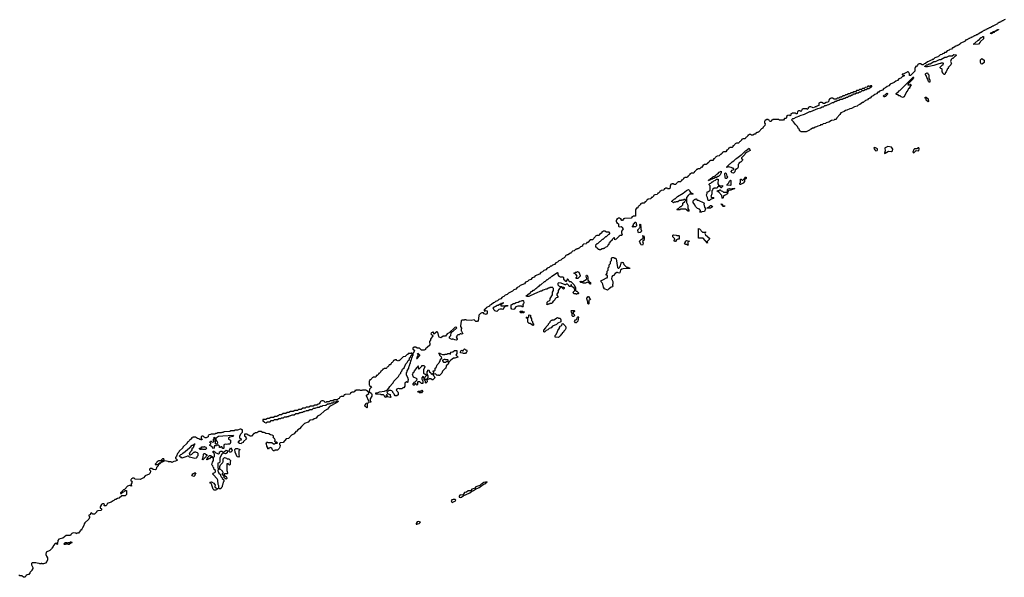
# Model space of a CAD drawing. Extents: x 2708302 to 2968450, y 494490 to 722710.
# Tile 225 of 256: x 2913442 to 2931774, y 513580 to 523972. Entities that reach past the tile are written whole.
import ezdxf

# ---------------------------------------------------------------- set-up
doc = ezdxf.new("R2010")
doc.units = 0

msp = doc.modelspace()

# ---------------------------------------------------------------- linework, layer by layer
at = {"layer": '0CON20XD'}
for points in [[(2931788, 523972), (2931772, 523968), (2931768, 523962), (2931752, 523958), (2931748, 523952), (2931732, 523948), (2931728, 523942), (2931712, 523938), (2931708, 523932), (2931692, 523928), (2931688, 523922), (2931672, 523918), (2931668, 523912), (2931652, 523908), (2931648, 523892), (2931635, 523890), (2931588, 523862), (2931572, 523858), (2931568, 523852), (2931552, 523848), (2931548, 523842), (2931532, 523838), (2931528, 523832), (2931512, 523828), (2931508, 523822), (2931492, 523818), (2931488, 523812), (2931472, 523808), (2931468, 523802), (2931452, 523798), (2931448, 523792), (2931432, 523788), (2931428, 523782), (2931412, 523778), (2931408, 523772), (2931392, 523768), (2931388, 523762), (2931372, 523758), (2931368, 523752), (2931352, 523748), (2931348, 523732), (2931335, 523730), (2931288, 523702), (2931272, 523698), (2931268, 523692), (2931252, 523688), (2931248, 523682), (2931232, 523678), (2931228, 523672), (2931212, 523668), (2931208, 523662), (2931192, 523658), (2931188, 523652), (2931172, 523648), (2931168, 523642), (2931152, 523638), (2931148, 523632), (2931132, 523628), (2931128, 523622), (2931112, 523618), (2931108, 523612), (2931092, 523608), (2931088, 523602), (2931072, 523598), (2931068, 523592), (2931052, 523588), (2931048, 523572), (2930952, 523528), (2930948, 523512), (2930932, 523508), (2930928, 523502), (2930912, 523498), (2930908, 523492), (2930892, 523488), (2930888, 523482), (2930872, 523478), (2930825, 523450), (2930812, 523448), (2930788, 523422), (2930762, 523418), (2930748, 523402), (2930712, 523388), (2930688, 523362), (2930662, 523358), (2930648, 523342), (2930622, 523338), (2930608, 523322), (2930582, 523318), (2930558, 523292), (2930542, 523288), (2930538, 523282), (2930482, 523258), (2930448, 523232), (2930432, 523228), (2930428, 523222), (2930412, 523218), (2930365, 523190), (2930342, 523188), (2930308, 523152), (2930282, 523148), (2930265, 523130), (2930245, 523130), (2930215, 523150), (2930185, 523150), (2930178, 523142), (2930162, 523138), (2930158, 523122), (2930138, 523102), (2930122, 523098), (2930118, 523082), (2930110, 523075), (2930108, 523012), (2930025, 522930), (2930012, 522932), (2930010, 522965), (2930002, 522972), (2929998, 522988), (2929985, 523000), (2929972, 522998), (2929968, 522992), (2929952, 522988), (2929905, 522960), (2929872, 522958), (2929872, 522942), (2929908, 522938), (2929910, 522925), (2929905, 522920), (2929872, 522908), (2929845, 522880), (2929812, 522868), (2929785, 522840), (2929752, 522828), (2929725, 522800), (2929652, 522768), (2929625, 522740), (2929592, 522728), (2929565, 522700), (2929532, 522688), (2929505, 522660), (2929452, 522638), (2929435, 522620), (2929422, 522618), (2929395, 522590), (2929362, 522578), (2929335, 522550), (2929302, 522538), (2929275, 522510), (2929262, 522508), (2929255, 522500), (2929242, 522498), (2929225, 522480), (2929192, 522468), (2929175, 522450), (2929162, 522448), (2929145, 522430), (2929132, 522428), (2929085, 522390), (2929052, 522378), (2929035, 522360), (2928985, 522350), (2928930, 522315), (2928895, 522310), (2928845, 522283), (2928818, 522282), (2928795, 522260), (2928732, 522238), (2928715, 522203), (2928658, 522145), (2928648, 522132), (2928645, 522110), (2928615, 522110), (2928605, 522100), (2928555, 522090), (2928505, 522060), (2928455, 522050), (2928445, 522040), (2928402, 522028), (2928385, 522012), (2928355, 522010), (2928345, 522000), (2928305, 521990), (2928277, 521973), (2928255, 521970), (2928225, 521950), (2928205, 521950), (2928178, 521932), (2928162, 521928), (2928148, 521912), (2928132, 521908), (2928085, 521880), (2927995, 521880), (2927972, 521892), (2927960, 521905), (2927958, 521928), (2927945, 521940), (2927922, 521982), (2927885, 522020), (2927850, 522070), (2927810, 522105), (2927835, 522128), (2927855, 522130), (2927900, 522155), (2927965, 522178), (2927975, 522187), (2928055, 522210), (2928155, 522258), (2928175, 522260), (2928305, 522318), (2928355, 522330), (2928383, 522347), (2928405, 522350), (2928435, 522370), (2928455, 522370), (2928483, 522387), (2928505, 522390), (2928575, 522430), (2928595, 522430), (2928625, 522450), (2928645, 522450), (2928675, 522470), (2928695, 522470), (2928725, 522490), (2928755, 522490), (2928785, 522510), (2928805, 522510), (2928835, 522530), (2928855, 522530), (2928885, 522550), (2928910, 522555)], [(2931535, 523710), (2931512, 523712), (2931522, 523728), (2931545, 523730), (2931575, 523750), (2931590, 523750), (2931595, 523760), (2931610, 523760), (2931615, 523770), (2931630, 523770), (2931635, 523780), (2931650, 523780), (2931655, 523790), (2931668, 523788), (2931668, 523782), (2931650, 523780), (2931645, 523770), (2931630, 523770), (2931625, 523760), (2931610, 523760), (2931605, 523750), (2931590, 523750), (2931578, 523732), (2931562, 523728), (2931535, 523710)], [(2931205, 523510), (2931200, 523515), (2931215, 523530), (2931228, 523532), (2931285, 523590), (2931298, 523592), (2931345, 523640), (2931358, 523642), (2931372, 523658), (2931385, 523660), (2931388, 523612), (2931332, 523568), (2931325, 523550), (2931295, 523514), (2931205, 523510)], [(2930665, 522950), (2930652, 522952), (2930632, 522972), (2930628, 522988), (2930620, 522995), (2930618, 523048), (2930608, 523058), (2930592, 523062), (2930580, 523075), (2930580, 523085), (2930622, 523128), (2930638, 523132), (2930640, 523155), (2930635, 523160), (2930595, 523160), (2930587, 523153), (2930555, 523150), (2930460, 523115), (2930345, 523090), (2930315, 523092), (2930292, 523102), (2930292, 523108), (2930308, 523112), (2930325, 523130), (2930345, 523130), (2930375, 523150), (2930395, 523150), (2930465, 523190), (2930495, 523190), (2930565, 523230), (2930595, 523230), (2930665, 523270), (2930695, 523270), (2930745, 523300), (2930805, 523300), (2930835, 523320), (2930878, 523318), (2930878, 523302), (2930865, 523290), (2930852, 523288), (2930815, 523250), (2930802, 523248), (2930782, 523228), (2930770, 523195), (2930790, 523155), (2930782, 523148), (2930778, 523132), (2930752, 523108), (2930748, 523092), (2930732, 523078), (2930728, 523062), (2930712, 523048), (2930710, 523035), (2930702, 523028), (2930700, 523015), (2930692, 523008), (2930690, 522995), (2930682, 522988), (2930665, 522950)], [(2931365, 523142), (2931345, 523150), (2931332, 523175), (2931330, 523225), (2931355, 523248), (2931400, 523215), (2931400, 523175), (2931365, 523142)], [(2929885, 522520), (2929852, 522532), (2929835, 522550), (2929812, 522552), (2929795, 522570), (2929770, 522575), (2929760, 522585), (2929760, 522595), (2929795, 522630), (2929808, 522632), (2929810, 522645), (2929828, 522652), (2930075, 522900), (2930085, 522900), (2930090, 522895), (2930082, 522888), (2930078, 522872), (2929982, 522778), (2929980, 522760), (2930015, 522760), (2930025, 522770), (2930040, 522755), (2930012, 522708), (2930008, 522692), (2929992, 522688), (2929968, 522632), (2929952, 522628), (2929908, 522532), (2929892, 522528), (2929885, 522520)], [(2930385, 522810), (2930375, 522810), (2930365, 522820), (2930350, 522865), (2930330, 522895), (2930322, 522932), (2930302, 522955), (2930315, 522970), (2930328, 522972), (2930335, 522980), (2930345, 522980), (2930352, 522962), (2930370, 522945), (2930370, 522885), (2930390, 522845), (2930385, 522810)], [(2928910, 522555), (2928935, 522570), (2928955, 522570), (2928972, 522588), (2928995, 522590), (2929025, 522610), (2929055, 522610), (2929075, 522630), (2929105, 522630), (2929125, 522650), (2929155, 522650), (2929185, 522670), (2929205, 522670), (2929225, 522690), (2929255, 522690), (2929262, 522698), (2929278, 522702), (2929292, 522718), (2929308, 522722), (2929308, 522738), (2929285, 522740), (2929265, 522720), (2929255, 522730), (2929235, 522730), (2929218, 522712), (2929185, 522710), (2929165, 522690), (2929135, 522690), (2929115, 522670), (2929075, 522670), (2929058, 522652), (2929025, 522650), (2929005, 522630), (2928975, 522630), (2928945, 522610), (2928915, 522610), (2928895, 522590), (2928875, 522590), (2928845, 522570), (2928815, 522570), (2928798, 522552), (2928775, 522550), (2928745, 522530), (2928715, 522530), (2928695, 522510), (2928665, 522510), (2928645, 522490), (2928605, 522490), (2928575, 522510), (2928545, 522510), (2928538, 522502), (2928522, 522498), (2928518, 522482), (2928510, 522475), (2928508, 522452), (2928487, 522433), (2928455, 522430), (2928425, 522410), (2928405, 522410), (2928375, 522430), (2928345, 522430), (2928320, 522415), (2928320, 522375), (2928282, 522358), (2928275, 522350), (2928255, 522350), (2928245, 522340), (2928215, 522330), (2928202, 522332), (2928175, 522350), (2928145, 522350), (2928138, 522342), (2928122, 522338), (2928120, 522315), (2928105, 522300), (2928095, 522310), (2928025, 522310), (2928018, 522302), (2928002, 522298), (2928000, 522275), (2927988, 522262), (2927975, 522270), (2927945, 522270), (2927938, 522262), (2927922, 522258), (2927920, 522225), (2927915, 522220), (2927895, 522220), (2927885, 522230), (2927825, 522230), (2927818, 522222), (2927802, 522218), (2927800, 522195), (2927788, 522182), (2927775, 522190), (2927742, 522188), (2927722, 522168), (2927718, 522142), (2927707, 522133), (2927682, 522128), (2927665, 522100), (2927585, 522100), (2927575, 522110), (2927555, 522112), (2927465, 522110), (2927458, 522102), (2927442, 522098), (2927440, 522085), (2927430, 522075), (2927415, 522072), (2927400, 522085), (2927398, 522098), (2927382, 522102), (2927375, 522110), (2927345, 522110), (2927338, 522102), (2927322, 522098), (2927318, 522082), (2927310, 522075), (2927310, 522045), (2927320, 522035), (2927318, 522002), (2927282, 521968), (2927278, 521952), (2927268, 521942), (2927252, 521938), (2927232, 521918), (2927230, 521905), (2927205, 521880), (2927192, 521878), (2927185, 521870), (2927165, 521870), (2927155, 521860), (2927135, 521840), (2927122, 521838), (2927095, 521820), (2927065, 521820), (2927055, 521830), (2927025, 521830), (2927018, 521822), (2927002, 521818), (2927000, 521805), (2926975, 521780), (2926962, 521778), (2926958, 521762), (2926948, 521752), (2926905, 521750), (2926898, 521742), (2926882, 521738), (2926880, 521725), (2926855, 521700), (2926842, 521698), (2926838, 521682), (2926828, 521672), (2926785, 521670), (2926778, 521662), (2926762, 521658), (2926760, 521645), (2926735, 521620), (2926722, 521618), (2926720, 521605), (2926708, 521592), (2926665, 521590), (2926658, 521582), (2926642, 521578), (2926640, 521565), (2926615, 521540), (2926602, 521538), (2926600, 521525), (2926588, 521512), (2926545, 521510), (2926538, 521502), (2926522, 521498), (2926520, 521485), (2926495, 521460), (2926482, 521458), (2926480, 521445), (2926468, 521432), (2926425, 521430), (2926418, 521422), (2926402, 521418), (2926400, 521405), (2926375, 521380), (2926362, 521378), (2926360, 521365), (2926345, 521350), (2926305, 521350), (2926298, 521342), (2926282, 521338), (2926280, 521325), (2926255, 521300), (2926242, 521298), (2926240, 521285), (2926225, 521270), (2926185, 521270), (2926178, 521262), (2926162, 521258), (2926160, 521245), (2926135, 521220), (2926122, 521218), (2926120, 521205), (2926105, 521190), (2926065, 521190), (2926058, 521182), (2926042, 521178), (2926040, 521165), (2926015, 521140), (2926002, 521138), (2926000, 521125), (2925985, 521110), (2925945, 521110), (2925938, 521102), (2925922, 521098), (2925920, 521085), (2925895, 521060), (2925882, 521058), (2925880, 521045), (2925865, 521030), (2925825, 521030), (2925818, 521022), (2925802, 521018), (2925800, 521005), (2925775, 520980), (2925762, 520978), (2925760, 520965), (2925745, 520950), (2925705, 520950), (2925698, 520942), (2925682, 520938), (2925680, 520925), (2925655, 520900), (2925625, 520900), (2925615, 520910), (2925585, 520910), (2925578, 520902), (2925562, 520898), (2925558, 520882), (2925550, 520875), (2925550, 520845), (2925560, 520835), (2925555, 520830), (2925542, 520828), (2925535, 520820), (2925505, 520820), (2925495, 520830), (2925465, 520830), (2925458, 520822), (2925442, 520818), (2925440, 520805), (2925428, 520792), (2925385, 520790), (2925378, 520782), (2925362, 520778), (2925360, 520765), (2925335, 520740), (2925322, 520738), (2925320, 520725), (2925308, 520712), (2925265, 520710), (2925258, 520702), (2925242, 520698), (2925240, 520685), (2925215, 520660), (2925202, 520658), (2925200, 520645), (2925188, 520632), (2925142, 520628), (2925138, 520622), (2925122, 520618), (2925120, 520605), (2925095, 520580), (2925082, 520578), (2925080, 520565), (2925068, 520552), (2925025, 520550), (2925018, 520542), (2925002, 520538), (2925000, 520525), (2924988, 520512), (2924975, 520500), (2924962, 520498), (2924958, 520482), (2924938, 520462), (2924922, 520458), (2924918, 520442), (2924910, 520435), (2924910, 520315), (2924905, 520310), (2924862, 520308), (2924858, 520302), (2924842, 520298), (2924838, 520282), (2924825, 520270), (2924702, 520268), (2924698, 520262), (2924682, 520258), (2924680, 520245), (2924665, 520230), (2924655, 520230), (2924640, 520245), (2924638, 520258), (2924622, 520262), (2924615, 520270), (2924585, 520270), (2924578, 520262), (2924562, 520258), (2924558, 520242), (2924550, 520235), (2924550, 520205), (2924558, 520198), (2924562, 520182), (2924575, 520180), (2924590, 520165), (2924592, 520122), (2924605, 520110), (2924640, 520115), (2924656, 520106), (2924677, 520077), (2924668, 520055), (2924647, 520033), (2924647, 519997), (2924657, 519963), (2924645, 519950), (2924625, 519950), (2924602, 519938), (2924545, 519880), (2924532, 519878), (2924525, 519870), (2924520, 519875), (2924518, 519908), (2924502, 519908), (2924472, 519878), (2924470, 519865), (2924432, 519828), (2924428, 519812), (2924412, 519798), (2924408, 519782), (2924392, 519768), (2924390, 519755), (2924375, 519740), (2924342, 519728), (2924325, 519710), (2924312, 519708), (2924305, 519700), (2924285, 519700), (2924255, 519680), (2924235, 519680), (2924228, 519688), (2924212, 519692), (2924208, 519708), (2924192, 519712), (2924188, 519728), (2924172, 519732), (2924168, 519748), (2924160, 519755), (2924168, 519762), (2924170, 519775), (2924195, 519800), (2924208, 519802), (2924245, 519840), (2924258, 519842), (2924295, 519880), (2924308, 519882), (2924355, 519930), (2924368, 519932), (2924405, 519970), (2924418, 519972), (2924428, 519982), (2924430, 519995), (2924415, 520010), (2924365, 520010), (2924335, 520030), (2924305, 520030), (2924298, 520022), (2924282, 520018), (2924278, 520002), (2924258, 519982), (2924242, 519978), (2924238, 519962), (2924228, 519952), (2924185, 519950), (2924178, 519942), (2924162, 519938), (2924158, 519922), (2924108, 519872), (2924062, 519868), (2924018, 519822), (2924002, 519818), (2923998, 519802), (2923988, 519792), (2923942, 519788), (2923922, 519768), (2923918, 519752), (2923882, 519738), (2923858, 519712), (2923842, 519708), (2923838, 519702), (2923815, 519700), (2923808, 519692), (2923792, 519688), (2923768, 519662), (2923732, 519658), (2923722, 519648), (2923718, 519632), (2923705, 519620), (2923695, 519620), (2923648, 519592), (2923632, 519588), (2923628, 519582), (2923612, 519578), (2923602, 519568), (2923598, 519552), (2923578, 519532), (2923542, 519518), (2923518, 519492), (2923482, 519478), (2923458, 519452), (2923422, 519438), (2923398, 519412), (2923362, 519398), (2923345, 519380), (2923322, 519378), (2923298, 519352), (2923262, 519338), (2923238, 519312), (2923202, 519298), (2923178, 519272), (2923142, 519258), (2923118, 519232), (2923042, 519198), (2923018, 519172), (2922982, 519158), (2922958, 519132), (2922922, 519118), (2922898, 519092), (2922862, 519078), (2922838, 519052), (2922762, 519018), (2922738, 518992), (2922702, 518978), (2922678, 518952), (2922642, 518938), (2922618, 518912), (2922542, 518878), (2922518, 518852), (2922482, 518838), (2922458, 518812), (2922422, 518798), (2922398, 518772), (2922362, 518758), (2922338, 518732), (2922302, 518718), (2922285, 518700), (2922262, 518698), (2922228, 518662), (2922192, 518648), (2922188, 518632), (2922132, 518608), (2922128, 518592), (2922112, 518588), (2922108, 518572), (2922092, 518568), (2922090, 518545), (2922105, 518540), (2922115, 518550), (2922148, 518548), (2922148, 518505), (2922125, 518480), (2922093, 518493)], [(2929545, 522532), (2929535, 522532), (2929520, 522545), (2929540, 522565), (2929558, 522572), (2929585, 522600), (2929598, 522598), (2929600, 522585), (2929592, 522578), (2929588, 522562), (2929565, 522540), (2929545, 522532)], [(2930355, 522440), (2930322, 522472), (2930320, 522495), (2930302, 522512), (2930302, 522528), (2930320, 522525), (2930358, 522495), (2930360, 522445), (2930355, 522440)], [(2926735, 521112), (2926710, 521115), (2926690, 521135), (2926690, 521145), (2926705, 521170), (2926738, 521182), (2926738, 521198), (2926715, 521200), (2926705, 521210), (2926645, 521230), (2926615, 521220), (2926600, 521225), (2926664, 521286), (2926678, 521292), (2926710, 521325), (2926738, 521342), (2926775, 521378), (2926788, 521382), (2926825, 521418), (2926838, 521422), (2926874, 521456), (2926888, 521462), (2926955, 521528), (2926968, 521532), (2927025, 521580), (2927040, 521535), (2926972, 521498), (2926952, 521478), (2926945, 521460), (2926882, 521398), (2926880, 521380), (2926900, 521375), (2926900, 521355), (2926892, 521348), (2926890, 521335), (2926875, 521320), (2926862, 521318), (2926832, 521298), (2926830, 521285), (2926820, 521275), (2926818, 521225), (2926805, 521200), (2926775, 521180), (2926762, 521178), (2926760, 521135), (2926735, 521112)], [(2929385, 521525), (2929405, 521531), (2929415, 521545), (2929413, 521565), (2929377, 521585), (2929352, 521588), (2929348, 521572), (2929361, 521545), (2929385, 521525)], [(2929545, 521478), (2929555, 521482), (2929615, 521520), (2929675, 521518), (2929691, 521525), (2929697, 521557), (2929675, 521594), (2929605, 521611), (2929555, 521586), (2929550, 521575), (2929558, 521525), (2929541, 521485), (2929545, 521478)], [(2930085, 521492), (2930095, 521495), (2930118, 521522), (2930135, 521531), (2930185, 521527), (2930191, 521565), (2930185, 521581), (2930175, 521583), (2930145, 521562), (2930105, 521562), (2930088, 521555), (2930073, 521505), (2930085, 521492)], [(2926265, 520600), (2926260, 520605), (2926250, 520655), (2926235, 520680), (2926230, 520705), (2926240, 520735), (2926240, 520765), (2926268, 520772), (2926300, 520795), (2926300, 520875), (2926282, 520892), (2926280, 520905), (2926292, 520918), (2926308, 520922), (2926335, 520950), (2926348, 520952), (2926365, 520970), (2926398, 520982), (2926415, 521000), (2926445, 521000), (2926440, 520915), (2926452, 520892), (2926478, 520878), (2926525, 520880), (2926530, 520865), (2926505, 520840), (2926495, 520840), (2926482, 520862), (2926455, 520862), (2926432, 520848), (2926425, 520830), (2926375, 520830), (2926342, 520808), (2926340, 520795), (2926330, 520785), (2926328, 520725), (2926310, 520675), (2926325, 520660), (2926365, 520660), (2926368, 520655), (2926355, 520642), (2926302, 520618), (2926285, 520602), (2926265, 520600)], [(2926265, 520970), (2926260, 520975), (2926275, 520990), (2926290, 520990), (2926310, 521015), (2926328, 521022), (2926350, 521045), (2926388, 521062), (2926420, 521095), (2926438, 521102), (2926465, 521128), (2926505, 521150), (2926505, 521120), (2926485, 521080), (2926455, 521050), (2926442, 521048), (2926415, 521030), (2926395, 521030), (2926365, 521010), (2926345, 521010), (2926335, 521000), (2926315, 521000), (2926305, 520990), (2926290, 520990), (2926288, 520982), (2926270, 520980), (2926265, 520970)], [(2926585, 521010), (2926574, 521034), (2926572, 521105), (2926585, 521120), (2926597, 521107), (2926608, 521058), (2926620, 521035), (2926605, 521013), (2926585, 521010)], [(2926855, 520900), (2926850, 520905), (2926850, 520925), (2926860, 520935), (2926862, 520998), (2926875, 521000), (2926892, 520982), (2926905, 520980), (2926938, 521012), (2926942, 521028), (2926952, 521038), (2926968, 521038), (2926970, 521015), (2926940, 520985), (2926940, 520955), (2926910, 520925), (2926865, 520902), (2926855, 520900)], [(2926535, 520640), (2926520, 520645), (2926518, 520698), (2926458, 520758), (2926430, 520775), (2926435, 520790), (2926465, 520790), (2926475, 520800), (2926485, 520800), (2926502, 520782), (2926528, 520778), (2926545, 520760), (2926605, 520760), (2926618, 520772), (2926623, 520807), (2926635, 520820), (2926655, 520827), (2926675, 520820), (2926705, 520820), (2926715, 520828), (2926760, 520825), (2926685, 520792), (2926642, 520788), (2926620, 520755), (2926620, 520725), (2926562, 520698), (2926548, 520682), (2926535, 520640)], [(2926675, 520880), (2926610, 520885), (2926612, 520898), (2926648, 520932), (2926660, 520965), (2926675, 520980), (2926680, 520975), (2926680, 520885), (2926675, 520880)], [(2925895, 520400), (2925888, 520408), (2925872, 520412), (2925868, 520428), (2925852, 520432), (2925845, 520440), (2925745, 520440), (2925735, 520430), (2925685, 520430), (2925680, 520435), (2925692, 520448), (2925708, 520452), (2925745, 520490), (2925758, 520492), (2925788, 520522), (2925790, 520555), (2925828, 520582), (2925832, 520598), (2925840, 520605), (2925838, 520618), (2925805, 520620), (2925795, 520610), (2925765, 520610), (2925755, 520600), (2925725, 520600), (2925695, 520580), (2925665, 520580), (2925655, 520570), (2925625, 520570), (2925615, 520560), (2925598, 520578), (2925580, 520585), (2925605, 520610), (2925618, 520612), (2925635, 520630), (2925648, 520632), (2925690, 520675), (2925795, 520740), (2925855, 520787), (2925895, 520808), (2925911, 520791), (2925917, 520767), (2925930, 520750), (2925980, 520725), (2925975, 520720), (2925915, 520720), (2925886, 520694), (2925860, 520655), (2925860, 520565), (2925879, 520515), (2925880, 520455), (2925898, 520425), (2925900, 520405), (2925895, 520400)], [(2926102, 520382), (2926105, 520390), (2926120, 520395), (2926118, 520418), (2926098, 520438), (2926060, 520455), (2926025, 520490), (2926012, 520522), (2925982, 520565), (2925984, 520596), (2926005, 520620), (2926018, 520622), (2926025, 520630), (2926035, 520630), (2926058, 520608), (2926075, 520608), (2926177, 520557), (2926190, 520545), (2926180, 520535), (2926190, 520475), (2926202, 520462), (2926220, 520455), (2926212, 520448), (2926190, 520395), (2926145, 520390), (2926135, 520382), (2926102, 520382)], [(2926245, 520460), (2926240, 520465), (2926278, 520482), (2926302, 520508), (2926315, 520510), (2926322, 520502), (2926338, 520498), (2926340, 520485), (2926305, 520462), (2926245, 520460)], [(2926565, 520490), (2926532, 520492), (2926530, 520510), (2926522, 520512), (2926502, 520532), (2926502, 520538), (2926520, 520535), (2926530, 520525), (2926530, 520510), (2926545, 520500), (2926570, 520505), (2926565, 520490)], [(2924855, 520102), (2924850, 520115), (2924870, 520145), (2924872, 520168), (2924888, 520182), (2924895, 520200), (2924905, 520200), (2924920, 520185), (2924920, 520155), (2924930, 520135), (2924905, 520110), (2924865, 520110), (2924855, 520102)], [(2924965, 520002), (2924950, 520045), (2924952, 520058), (2924978, 520082), (2924980, 520095), (2924992, 520108), (2924990, 520155), (2924995, 520160), (2925006, 520146), (2925000, 520125), (2925008, 520115), (2925008, 520068), (2925020, 520035), (2925015, 520020), (2924995, 520003), (2924965, 520002)], [(2925035, 519770), (2925015, 519774), (2925005, 519782), (2924983, 519845), (2925010, 519875), (2925028, 519882), (2925048, 519902), (2925050, 519935), (2925040, 519945), (2925055, 519950), (2925067, 519925), (2925070, 519875), (2925062, 519868), (2925060, 519855), (2925040, 519835), (2925042, 519822), (2925050, 519815), (2925047, 519783), (2925035, 519770)], [(2925655, 519840), (2925635, 519840), (2925630, 519855), (2925640, 519885), (2925603, 519925), (2925600, 519955), (2925615, 519962), (2925666, 519956), (2925675, 519950), (2925715, 519950), (2925720, 519945), (2925718, 519882), (2925695, 519880), (2925672, 519868), (2925655, 519840)], [(2926245, 519810), (2926168, 519898), (2926145, 519903), (2926082, 519902), (2926082, 520078), (2926100, 520075), (2926155, 520010), (2926195, 520010), (2926208, 520018), (2926210, 520005), (2926202, 519998), (2926200, 519985), (2926212, 519962), (2926290, 519895), (2926282, 519888), (2926280, 519875), (2926242, 519838), (2926240, 519820), (2926250, 519815), (2926245, 519810)], [(2925885, 519770), (2925875, 519770), (2925865, 519780), (2925845, 519780), (2925820, 519795), (2925840, 519825), (2925840, 519845), (2925865, 519858), (2925910, 519845), (2925892, 519838), (2925880, 519825), (2925880, 519785), (2925890, 519775), (2925885, 519770)], [(2924385, 518932), (2924332, 518955), (2924312, 518985), (2924300, 519045), (2924288, 519068), (2924270, 519085), (2924262, 519105), (2924338, 519142), (2924345, 519150), (2924358, 519152), (2924365, 519160), (2924378, 519162), (2924388, 519172), (2924388, 519198), (2924378, 519208), (2924362, 519212), (2924360, 519225), (2924380, 519245), (2924380, 519285), (2924400, 519305), (2924400, 519345), (2924420, 519365), (2924420, 519405), (2924440, 519425), (2924440, 519465), (2924460, 519485), (2924460, 519525), (2924475, 519540), (2924505, 519540), (2924515, 519530), (2924535, 519530), (2924550, 519515), (2924570, 519355), (2924582, 519342), (2924595, 519340), (2924608, 519352), (2924613, 519367), (2924630, 519385), (2924640, 519435), (2924655, 519450), (2924670, 519445), (2924685, 519430), (2924692, 519412), (2924742, 519362), (2924765, 519360), (2924775, 519350), (2924795, 519350), (2924800, 519335), (2924675, 519330), (2924655, 519322), (2924629, 519301), (2924615, 519252), (2924595, 519250), (2924572, 519262), (2924558, 519262), (2924528, 519242), (2924495, 519202), (2924482, 519198), (2924468, 519182), (2924458, 519145), (2924487, 519095), (2924488, 519045), (2924480, 519035), (2924480, 519015), (2924490, 519005), (2924477, 518993), (2924452, 518988), (2924420, 518955), (2924402, 518948), (2924385, 518932)], [(2923275, 518660), (2923250, 518665), (2923260, 518675), (2923260, 518705), (2923282, 518728), (2923298, 518732), (2923318, 518752), (2923320, 518775), (2923360, 518845), (2923360, 518895), (2923380, 518925), (2923380, 518965), (2923355, 518990), (2923345, 518980), (2923315, 518980), (2923305, 518970), (2923285, 518970), (2923255, 518952), (2923238, 518952), (2923210, 518935), (2923188, 518932), (2923160, 518915), (2923138, 518912), (2923060, 518875), (2923038, 518872), (2922920, 518815), (2922875, 518810), (2922870, 518825), (2922925, 518870), (2922938, 518872), (2922970, 518905), (2922988, 518912), (2923005, 518930), (2923018, 518932), (2923050, 518965), (2923068, 518972), (2923090, 518995), (2923108, 519002), (2923135, 519030), (2923148, 519032), (2923215, 519090), (2923228, 519092), (2923265, 519130), (2923278, 519132), (2923305, 519160), (2923318, 519162), (2923350, 519195), (2923455, 519260), (2923460, 519255), (2923460, 519215), (2923482, 519192), (2923505, 519180), (2923555, 519180), (2923568, 519165), (2923570, 519135), (2923590, 519115), (2923592, 519102), (2923618, 519092), (2923640, 519125), (2923642, 519145), (2923650, 519145), (2923672, 519092), (2923705, 519090), (2923765, 519030), (2923788, 518975), (2923790, 518925), (2923805, 518910), (2923815, 518910), (2923845, 518880), (2923848, 518872), (2923838, 518862), (2923815, 518860), (2923805, 518852), (2923795, 518860), (2923765, 518860), (2923760, 518865), (2923750, 518895), (2923778, 518922), (2923780, 518935), (2923768, 518968), (2923722, 519002), (2923715, 519030), (2923702, 519028), (2923698, 519002), (2923675, 519000), (2923668, 519018), (2923642, 519042), (2923618, 519042), (2923605, 519030), (2923595, 519030), (2923522, 519062), (2923475, 519070), (2923460, 519055), (2923462, 519032), (2923488, 519008), (2923505, 519000), (2923535, 519000), (2923545, 518990), (2923565, 518990), (2923578, 518978), (2923580, 518965), (2923565, 518950), (2923528, 518988), (2923512, 518988), (2923490, 518965), (2923470, 518925), (2923468, 518895), (2923440, 518855), (2923440, 518835), (2923460, 518815), (2923460, 518795), (2923432, 518788), (2923412, 518768), (2923405, 518750), (2923390, 518735), (2923372, 518728), (2923357, 518693), (2923345, 518680), (2923315, 518680), (2923305, 518670), (2923282, 518668), (2923275, 518660)], [(2923835, 519150), (2923805, 519150), (2923800, 519155), (2923800, 519165), (2923818, 519182), (2923820, 519195), (2923798, 519228), (2923760, 519245), (2923778, 519252), (2923790, 519265), (2923812, 519268), (2923825, 519278), (2923852, 519265), (2923880, 519205), (2923880, 519195), (2923835, 519150)], [(2924065, 519040), (2924038, 519068), (2924015, 519080), (2923975, 519063), (2923936, 519064), (2923922, 519072), (2923890, 519075), (2923880, 519085), (2923880, 519095), (2923895, 519100), (2923905, 519090), (2923925, 519090), (2923989, 519131), (2924000, 519145), (2923990, 519195), (2923995, 519210), (2924005, 519210), (2924020, 519175), (2924020, 519115), (2924052, 519082), (2924070, 519075), (2924070, 519045), (2924065, 519040)], [(2924035, 518670), (2924020, 518685), (2924020, 518715), (2924012, 518728), (2924010, 518755), (2924000, 518765), (2924000, 518785), (2924025, 518810), (2924035, 518810), (2924052, 518782), (2924070, 518765), (2924065, 518750), (2924040, 518745), (2924040, 518675), (2924035, 518670)], [(2922325, 518533), (2922290, 518545), (2922275, 518560), (2922260, 518605), (2922275, 518620), (2922288, 518622), (2922295, 518630), (2922315, 518630), (2922335, 518650), (2922348, 518652), (2922375, 518670), (2922398, 518672), (2922415, 518690), (2922440, 518690), (2922445, 518700), (2922448, 518692), (2922440, 518690), (2922435, 518680), (2922422, 518678), (2922402, 518658), (2922402, 518642), (2922445, 518638), (2922485, 518640), (2922495, 518648), (2922530, 518645), (2922525, 518632), (2922482, 518628), (2922452, 518598), (2922448, 518582), (2922437, 518573), (2922425, 518580), (2922385, 518580), (2922362, 518568), (2922325, 518533)], [(2922645, 518573), (2922602, 518575), (2922594, 518596), (2922590, 518655), (2922595, 518660), (2922608, 518662), (2922635, 518680), (2922655, 518680), (2922685, 518700), (2922722, 518708), (2922753, 518727), (2922785, 518730), (2922795, 518740), (2922815, 518740), (2922825, 518730), (2922830, 518695), (2922825, 518680), (2922810, 518665), (2922810, 518645), (2922820, 518635), (2922808, 518622), (2922795, 518620), (2922785, 518630), (2922715, 518630), (2922682, 518618), (2922662, 518598), (2922660, 518585), (2922645, 518573)], [(2922093, 518493), (2922075, 518510), (2922045, 518510), (2922035, 518500), (2922022, 518498), (2921992, 518468), (2921987, 518395), (2921978, 518365), (2921965, 518350), (2921935, 518350), (2921905, 518380), (2921845, 518363), (2921764, 518374), (2921755, 518380), (2921725, 518380), (2921715, 518372), (2921678, 518372), (2921660, 518360), (2921658, 518305), (2921648, 518275), (2921650, 518255), (2921670, 518225), (2921668, 518212), (2921660, 518205), (2921660, 518175), (2921668, 518168), (2921690, 518115), (2921665, 518110), (2921658, 518118), (2921645, 518120), (2921625, 518100), (2921602, 518098), (2921582, 518078), (2921580, 518065), (2921570, 518055), (2921590, 518025), (2921588, 518012), (2921575, 518000), (2921543, 518003), (2921515, 518020), (2921495, 518020), (2921485, 518010), (2921442, 518035), (2921445, 518060), (2921470, 518085), (2921473, 518137), (2921492, 518158), (2921508, 518162), (2921578, 518232), (2921565, 518250), (2921558, 518242), (2921542, 518238), (2921436, 518134), (2921402, 518118), (2921370, 518075), (2921328, 518072), (2921286, 518044), (2921255, 518053), (2921245, 518070), (2921228, 518148), (2921208, 518152), (2921155, 518112), (2921150, 518115), (2921148, 518148), (2921135, 518150), (2921112, 518138), (2921102, 518128), (2921100, 518115), (2921115, 518100), (2921130, 518095), (2921135, 518080), (2921092, 518018), (2921088, 518002), (2921070, 517975), (2921070, 517955), (2921080, 517945), (2921078, 517905), (2921030, 517865), (2921000, 517835), (2920996, 517824), (2920975, 517813), (2920925, 517813), (2920888, 517848), (2920843, 517853), (2920815, 517870), (2920785, 517870), (2920762, 517848), (2920762, 517832), (2920790, 517815), (2920787, 517793), (2920768, 517752), (2920760, 517745), (2920760, 517715), (2920750, 517705), (2920750, 517685), (2920740, 517675), (2920740, 517655), (2920730, 517645), (2920730, 517625), (2920720, 517615), (2920720, 517595), (2920710, 517585), (2920710, 517565), (2920700, 517555), (2920700, 517535), (2920692, 517528), (2920690, 517505), (2920680, 517495), (2920680, 517475), (2920652, 517428), (2920647, 517403), (2920638, 517392), (2920640, 517355), (2920665, 517310), (2920676, 517265), (2920668, 517235), (2920670, 517215), (2920665, 517210), (2920658, 517218), (2920645, 517220), (2920612, 517198), (2920610, 517145), (2920595, 517110), (2920575, 517110), (2920560, 517095), (2920545, 517090), (2920515, 517090), (2920495, 517100), (2920460, 517085), (2920460, 517075), (2920450, 517065), (2920480, 517035), (2920488, 517015), (2920488, 516982), (2920465, 516960), (2920432, 516962), (2920412, 516992), (2920408, 517008), (2920392, 517022), (2920388, 517038), (2920368, 517058), (2920355, 517062), (2920315, 517060), (2920305, 517050), (2920280, 517045), (2920282, 517012), (2920295, 517010), (2920302, 517002), (2920340, 516985), (2920342, 516962), (2920360, 516945), (2920345, 516930), (2920282, 516942), (2920290, 516955), (2920285, 516980), (2920272, 516978), (2920268, 516962), (2920260, 516955), (2920268, 516948), (2920270, 516935), (2920245, 516930), (2920228, 516968), (2920215, 516980), (2920175, 516982), (2920165, 516990), (2920074, 516994), (2920075, 517020), (2920105, 517020), (2920144, 517036), (2920235, 517050), (2920288, 517072), (2920318, 517102), (2920332, 517138), (2920385, 517190), (2920398, 517202), (2920410, 517235), (2920498, 517322), (2920512, 517358), (2920538, 517382), (2920540, 517405), (2920558, 517422), (2920572, 517458), (2920598, 517482), (2920632, 517558), (2920658, 517582), (2920672, 517618), (2920698, 517642), (2920702, 517668), (2920720, 517685), (2920722, 517708), (2920748, 517732), (2920750, 517755), (2920745, 517760), (2920732, 517758), (2920725, 517750), (2920675, 517750), (2920668, 517732), (2920652, 517728), (2920618, 517692), (2920582, 517688), (2920515, 517620), (2920502, 517618), (2920495, 517610), (2920462, 517622), (2920455, 517630), (2920425, 517630), (2920418, 517622), (2920402, 517618), (2920398, 517602), (2920378, 517582), (2920362, 517578), (2920358, 517562), (2920338, 517542), (2920322, 517538), (2920318, 517522), (2920298, 517502), (2920282, 517498), (2920278, 517482), (2920268, 517472), (2920225, 517470), (2920218, 517462), (2920202, 517458), (2920200, 517445), (2920188, 517432), (2920175, 517420), (2920162, 517418), (2920160, 517405), (2920148, 517392), (2920135, 517380), (2920122, 517378), (2920120, 517365), (2920095, 517340), (2920082, 517338), (2920078, 517322), (2920068, 517312), (2920022, 517308), (2920018, 517302), (2920002, 517298), (2920000, 517285), (2919975, 517260), (2919962, 517258), (2919958, 517242), (2919950, 517235), (2919950, 517165), (2919958, 517158), (2919962, 517142), (2919975, 517140), (2919990, 517115), (2919972, 517108), (2919952, 517088), (2919950, 517045), (2919990, 517005), (2919998, 516985), (2919997, 516953), (2919970, 516905), (2919970, 516865), (2919980, 516855), (2919978, 516842), (2919935, 516840), (2919930, 516845), (2919938, 516852), (2919940, 516865), (2919902, 516965), (2919902, 516975), (2919940, 517005), (2919940, 517025), (2919920, 517045), (2919918, 517058), (2919902, 517062), (2919895, 517070), (2919825, 517070), (2919815, 517060), (2919785, 517060), (2919775, 517070), (2919705, 517070), (2919698, 517062), (2919685, 517060), (2919680, 517045), (2919665, 517030), (2919625, 517030), (2919618, 517022), (2919602, 517018), (2919600, 517005), (2919587, 516993), (2919505, 516990), (2919498, 516982), (2919482, 516978), (2919480, 516965), (2919465, 516950), (2919425, 516950), (2919418, 516942), (2919402, 516938), (2919398, 516922), (2919388, 516912), (2919372, 516908), (2919355, 516890), (2919295, 516890), (2919275, 516870), (2919225, 516870), (2919205, 516850), (2919155, 516850), (2919145, 516840), (2919122, 516842), (2919118, 516858), (2919102, 516862), (2919095, 516870), (2919065, 516870), (2919058, 516862), (2919042, 516858), (2919038, 516842), (2919018, 516812), (2919002, 516808), (2918975, 516790), (2918935, 516790), (2918905, 516770), (2918855, 516770), (2918825, 516750), (2918775, 516750), (2918755, 516730), (2918715, 516730), (2918685, 516710), (2918635, 516710), (2918615, 516690), (2918565, 516690), (2918535, 516670), (2918485, 516670), (2918455, 516650), (2918425, 516650), (2918395, 516630), (2918345, 516630), (2918315, 516610), (2918275, 516610), (2918255, 516590), (2918242, 516588), (2918235, 516580), (2918195, 516580), (2918165, 516560), (2918115, 516560), (2918085, 516540), (2918055, 516540), (2918025, 516520), (2917972, 516518), (2917972, 516492), (2917988, 516488), (2917992, 516472), (2918025, 516460), (2918055, 516480), (2918105, 516480), (2918125, 516500), (2918165, 516500), (2918185, 516520), (2918245, 516520), (2918265, 516540), (2918305, 516540), (2918315, 516550), (2918355, 516550), (2918375, 516570), (2918415, 516570), (2918425, 516580), (2918445, 516580), (2918455, 516590), (2918475, 516590), (2918482, 516598), (2918505, 516600), (2918515, 516610), (2918555, 516610), (2918585, 516630), (2918625, 516630), (2918655, 516650), (2918685, 516650), (2918695, 516660), (2918715, 516660), (2918725, 516670), (2918745, 516670), (2918752, 516678), (2918775, 516680), (2918785, 516690), (2918815, 516690), (2918845, 516710), (2918885, 516710), (2918915, 516730), (2918945, 516730), (2918955, 516740), (2918978, 516742), (2918985, 516750), (2919015, 516750), (2919045, 516770), (2919075, 516770), (2919085, 516780), (2919145, 516790), (2919175, 516810), (2919205, 516810), (2919215, 516820), (2919238, 516822), (2919245, 516830), (2919275, 516830), (2919292, 516848), (2919335, 516850), (2919355, 516870), (2919370, 516865), (2919370, 516855), (2919360, 516845), (2919250, 516785), (2919208, 516762), (2919172, 516715), (2919118, 516682), (2919035, 516610), (2918988, 516582), (2918963, 516547), (2918926, 516534), (2918900, 516515), (2918843, 516507), (2918815, 516470), (2918746, 516444), (2918687, 516393), (2918650, 516345), (2918622, 516328), (2918600, 516305), (2918582, 516298), (2918550, 516255), (2918505, 516230), (2918445, 516170), (2918402, 516158), (2918345, 516090), (2918292, 516088), (2918280, 516075), (2918280, 516055), (2918290, 516045), (2918287, 516003), (2918275, 515980), (2918245, 515950), (2918195, 515950), (2918185, 515940), (2918165, 515940), (2918150, 515955), (2918138, 515988), (2918125, 515990), (2918115, 516000), (2918082, 515988), (2918075, 515970), (2918060, 515975), (2918060, 515995), (2918044, 516024), (2918040, 516065), (2918034, 516075), (2918035, 516090), (2918043, 516097), (2918057, 516097), (2918065, 516090), (2918135, 516090), (2918165, 516070), (2918195, 516070), (2918205, 516080), (2918235, 516080), (2918240, 516085), (2918228, 516098), (2918205, 516100), (2918192, 516112), (2918190, 516125), (2918198, 516132), (2918200, 516145), (2918192, 516152), (2918188, 516168), (2918172, 516172), (2918160, 516185), (2918170, 516195), (2918168, 516218), (2918155, 516220), (2918145, 516230), (2918113, 516233), (2918082, 516252), (2918025, 516262), (2918008, 516272)], [(2922825, 518510), (2922805, 518510), (2922795, 518520), (2922785, 518510), (2922765, 518510), (2922760, 518535), (2922765, 518540), (2922805, 518540), (2922815, 518530), (2922835, 518530), (2922838, 518522), (2922825, 518510)], [(2922995, 518270), (2922948, 518308), (2922925, 518310), (2922900, 518335), (2922900, 518405), (2922885, 518410), (2922870, 518425), (2922885, 518430), (2922895, 518420), (2922908, 518422), (2922920, 518435), (2922920, 518465), (2922925, 518470), (2922950, 518465), (2922950, 518425), (2922970, 518395), (2922970, 518365), (2922990, 518345), (2922990, 518325), (2923010, 518295), (2923008, 518282), (2922995, 518270)], [(2923755, 518440), (2923742, 518442), (2923730, 518455), (2923730, 518505), (2923713, 518523), (2923710, 518545), (2923715, 518550), (2923765, 518550), (2923770, 518545), (2923770, 518535), (2923750, 518515), (2923750, 518495), (2923766, 518476), (2923770, 518455), (2923755, 518440)], [(2923805, 518322), (2923790, 518325), (2923773, 518347), (2923792, 518378), (2923808, 518382), (2923818, 518392), (2923823, 518417), (2923835, 518438), (2923848, 518425), (2923836, 518355), (2923805, 518322)], [(2923215, 518150), (2923200, 518155), (2923200, 518185), (2923238, 518232), (2923242, 518245), (2923288, 518292), (2923290, 518305), (2923318, 518332), (2923320, 518345), (2923345, 518370), (2923358, 518372), (2923365, 518380), (2923385, 518380), (2923455, 518420), (2923468, 518418), (2923475, 518410), (2923508, 518408), (2923512, 518392), (2923520, 518385), (2923518, 518342), (2923462, 518318), (2923435, 518290), (2923362, 518258), (2923338, 518232), (2923302, 518218), (2923278, 518192), (2923242, 518178), (2923215, 518150)], [(2923475, 518050), (2923410, 518055), (2923413, 518087), (2923428, 518102), (2923442, 518138), (2923448, 518142), (2923462, 518178), (2923490, 518225), (2923490, 518235), (2923508, 518252), (2923512, 518268), (2923538, 518272), (2923540, 518305), (2923555, 518310), (2923600, 518265), (2923602, 518252), (2923610, 518245), (2923608, 518215), (2923595, 518190), (2923572, 518168), (2923565, 518150), (2923542, 518128), (2923540, 518115), (2923522, 518108), (2923505, 518080), (2923475, 518050)], [(2920835, 517650), (2920830, 517655), (2920840, 517660), (2920840, 517685), (2920860, 517705), (2920860, 517735), (2920850, 517745), (2920855, 517760), (2920887, 517727), (2920888, 517705), (2920835, 517650)], [(2921005, 517200), (2921000, 517205), (2921000, 517235), (2920972, 517262), (2920970, 517285), (2920975, 517290), (2920992, 517272), (2921015, 517270), (2921022, 517278), (2921038, 517282), (2921042, 517298), (2921050, 517305), (2921050, 517335), (2921030, 517365), (2921030, 517415), (2921038, 517422), (2921042, 517438), (2921058, 517448), (2921072, 517412), (2921098, 517388), (2921102, 517372), (2921118, 517362), (2921150, 517395), (2921148, 517408), (2921140, 517415), (2921142, 517428), (2921165, 517430), (2921178, 517442), (2921180, 517475), (2921198, 517492), (2921215, 517540), (2921248, 517572), (2921250, 517585), (2921270, 517605), (2921270, 517625), (2921278, 517632), (2921280, 517645), (2921300, 517665), (2921298, 517688), (2921283, 517693), (2921262, 517712), (2921260, 517745), (2921245, 517750), (2921242, 517758), (2921265, 517760), (2921282, 517742), (2921315, 517730), (2921355, 517730), (2921365, 517740), (2921395, 517740), (2921415, 517750), (2921445, 517750), (2921452, 517742), (2921465, 517740), (2921470, 517765), (2921462, 517778), (2921505, 517780), (2921535, 517808), (2921578, 517808), (2921580, 517765), (2921590, 517755), (2921560, 517725), (2921598, 517688), (2921598, 517682), (2921545, 517663), (2921518, 517662), (2921471, 517629), (2921432, 517588), (2921420, 517555), (2921382, 517518), (2921378, 517475), (2921365, 517470), (2921316, 517424), (2921300, 517385), (2921258, 517342), (2921245, 517340), (2921238, 517348), (2921225, 517350), (2921215, 517340), (2921185, 517370), (2921152, 517368), (2921142, 517358), (2921140, 517345), (2921158, 517328), (2921170, 517295), (2921135, 517260), (2921122, 517262), (2921095, 517280), (2921065, 517280), (2921058, 517272), (2921042, 517268), (2921020, 517245), (2921030, 517235), (2921028, 517222), (2921005, 517200)], [(2921745, 517750), (2921705, 517750), (2921695, 517760), (2921652, 517762), (2921650, 517785), (2921658, 517792), (2921662, 517808), (2921675, 517810), (2921685, 517800), (2921698, 517802), (2921708, 517812), (2921712, 517828), (2921725, 517840), (2921742, 517822), (2921758, 517818), (2921767, 517807), (2921770, 517785), (2921752, 517768), (2921745, 517750)], [(2920835, 517160), (2920822, 517172), (2920815, 517190), (2920802, 517188), (2920798, 517172), (2920785, 517160), (2920772, 517162), (2920760, 517175), (2920792, 517218), (2920808, 517222), (2920838, 517252), (2920840, 517275), (2920828, 517288), (2920775, 517312), (2920753, 517357), (2920770, 517385), (2920770, 517395), (2920788, 517412), (2920790, 517425), (2920828, 517472), (2920830, 517485), (2920852, 517508), (2920860, 517510), (2920862, 517518), (2920870, 517515), (2920860, 517510), (2920860, 517475), (2920875, 517460), (2920928, 517512), (2920932, 517528), (2920965, 517530), (2920987, 517507), (2920988, 517495), (2920958, 517452), (2920960, 517385), (2920972, 517372), (2920985, 517370), (2920998, 517358), (2921008, 517348), (2921010, 517335), (2920992, 517318), (2920988, 517302), (2920975, 517300), (2920958, 517318), (2920945, 517320), (2920930, 517295), (2920930, 517275), (2920938, 517268), (2920940, 517245), (2920950, 517235), (2920950, 517195), (2920945, 517190), (2920925, 517192), (2920895, 517220), (2920855, 517220), (2920850, 517215), (2920850, 517175), (2920835, 517160)], [(2921375, 517590), (2921385, 517600), (2921418, 517602), (2921420, 517625), (2921415, 517630), (2921375, 517630), (2921365, 517640), (2921345, 517640), (2921335, 517630), (2921312, 517628), (2921312, 517612), (2921332, 517592), (2921375, 517590)], [(2920925, 517020), (2920885, 517020), (2920875, 517030), (2920850, 517035), (2920865, 517050), (2920885, 517050), (2920895, 517040), (2920912, 517058), (2920928, 517062), (2920935, 517070), (2920950, 517055), (2920925, 517020)], [(2919905, 516740), (2919888, 516758), (2919875, 516762), (2919870, 516785), (2919892, 516825), (2919925, 516830), (2919930, 516825), (2919910, 516805), (2919910, 516745), (2919905, 516740)], [(2918008, 516272), (2917995, 516280), (2917965, 516280), (2917935, 516300), (2917895, 516300), (2917860, 516275), (2917825, 516270), (2917815, 516260), (2917802, 516258), (2917755, 516213), (2917735, 516212), (2917715, 516220), (2917708, 516228), (2917695, 516230), (2917675, 516250), (2917635, 516250), (2917630, 516245), (2917630, 516215), (2917650, 516195), (2917652, 516182), (2917667, 516163), (2917612, 516108), (2917605, 516092), (2917572, 516078), (2917565, 516070), (2917535, 516072), (2917512, 516095), (2917542, 516138), (2917570, 516145), (2917568, 516158), (2917552, 516162), (2917540, 516175), (2917540, 516215), (2917548, 516222), (2917560, 516255), (2917580, 516270), (2917592, 516288), (2917588, 516328), (2917575, 516330), (2917565, 516340), (2917545, 516340), (2917495, 516320), (2917445, 516320), (2917435, 516312), (2917375, 516310), (2917355, 516300), (2917245, 516290), (2917235, 516280), (2917205, 516280), (2917195, 516272), (2917125, 516270), (2917115, 516260), (2917085, 516260), (2917075, 516250), (2917005, 516250), (2916995, 516240), (2916962, 516238), (2916958, 516222), (2916950, 516215), (2916950, 516195), (2916915, 516180), (2916895, 516180), (2916888, 516188), (2916875, 516190), (2916858, 516208), (2916835, 516210), (2916820, 516195), (2916822, 516162), (2916840, 516155), (2916835, 516140), (2916822, 516142), (2916815, 516150), (2916795, 516150), (2916775, 516162), (2916750, 516165), (2916715, 516190), (2916665, 516190), (2916658, 516182), (2916642, 516178), (2916638, 516162), (2916618, 516142), (2916602, 516138), (2916598, 516122), (2916578, 516102), (2916562, 516098), (2916558, 516082), (2916482, 516008), (2916478, 515992), (2916412, 515928), (2916408, 515912), (2916382, 515888), (2916360, 515835), (2916340, 515815), (2916342, 515792), (2916355, 515788), (2916380, 515765), (2916345, 515744), (2916312, 515738), (2916275, 515722), (2916262, 515732), (2916215, 515732), (2916205, 515740), (2916145, 515750), (2916082, 515722), (2916082, 515748), (2916118, 515762), (2916130, 515775), (2916125, 515790), (2916102, 515788), (2916065, 515750), (2916025, 515750), (2916018, 515742), (2916002, 515738), (2915998, 515722), (2915962, 515688), (2915965, 515680), (2916005, 515680), (2916028, 515692), (2916055, 515720), (2916070, 515715), (2916022, 515668), (2916018, 515655), (2915990, 515625), (2915980, 515595), (2915970, 515585), (2915925, 515590), (2915905, 515610), (2915872, 515608), (2915862, 515598), (2915860, 515585), (2915880, 515565), (2915880, 515545), (2915870, 515535), (2915867, 515513), (2915855, 515500), (2915778, 515472), (2915750, 515435), (2915685, 515402), (2915595, 515412), (2915575, 515430), (2915545, 515430), (2915538, 515422), (2915522, 515418), (2915518, 515402), (2915510, 515395), (2915510, 515375), (2915525, 515370), (2915538, 515355), (2915520, 515325), (2915520, 515295), (2915530, 515285), (2915515, 515280), (2915505, 515290), (2915485, 515292), (2915452, 515278), (2915398, 515222), (2915385, 515210), (2915375, 515210), (2915352, 515188), (2915348, 515172), (2915332, 515168), (2915320, 515155), (2915322, 515142), (2915335, 515140), (2915362, 515168), (2915378, 515172), (2915392, 515188), (2915408, 515192), (2915415, 515200), (2915428, 515198), (2915430, 515125), (2915405, 515100), (2915345, 515100), (2915297, 515053), (2915265, 515050), (2915235, 515030), (2915215, 515030), (2915195, 515010), (2915182, 515008), (2915147, 514983), (2915072, 514958), (2915065, 514930), (2915046, 514914), (2915015, 514910), (2915020, 514935), (2915005, 514950), (2914985, 514950), (2914978, 514942), (2914962, 514938), (2914958, 514922), (2914940, 514895), (2914940, 514875), (2914968, 514855), (2914968, 514835), (2914957, 514823), (2914895, 514820), (2914885, 514810), (2914872, 514808), (2914870, 514795), (2914835, 514760), (2914805, 514760), (2914788, 514778), (2914775, 514780), (2914762, 514768), (2914758, 514752), (2914748, 514742), (2914732, 514738), (2914730, 514725), (2914740, 514715), (2914740, 514695), (2914730, 514665), (2914652, 514598), (2914640, 514575), (2914637, 514543), (2914610, 514505), (2914600, 514475), (2914585, 514460), (2914572, 514458), (2914570, 514445), (2914535, 514402), (2914505, 514400), (2914495, 514390), (2914485, 514400), (2914435, 514410), (2914425, 514400), (2914412, 514398), (2914392, 514378), (2914385, 514360), (2914305, 514360), (2914245, 514310), (2914171, 514289), (2914150, 514265), (2914150, 514235), (2914140, 514225), (2914142, 514212), (2914150, 514205), (2914135, 514190), (2914128, 514208), (2914102, 514208), (2914070, 514175), (2914067, 514153), (2914040, 514125), (2914035, 514110), (2914005, 514080), (2913932, 514048), (2913928, 514008), (2913940, 513975), (2913960, 513945), (2913960, 513905), (2913950, 513875), (2913920, 513845), (2913885, 513830), (2913863, 513833), (2913855, 513840), (2913842, 513838), (2913835, 513830), (2913815, 513830), (2913805, 513840), (2913765, 513842), (2913745, 513850), (2913672, 513848), (2913660, 513835), (2913660, 513815), (2913688, 513765), (2913687, 513743), (2913670, 513715), (2913670, 513705), (2913632, 513668), (2913630, 513655), (2913610, 513635), (2913598, 513632), (2913562, 513618), (2913555, 513600), (2913540, 513585), (2913525, 513580), (2913515, 513580), (2913485, 513610), (2913445, 513610), (2913425, 513620)], [(2916705, 515793), (2916605, 515822), (2916585, 515840), (2916565, 515840), (2916535, 515824), (2916462, 515802), (2916448, 515818), (2916435, 515820), (2916420, 515835), (2916420, 515845), (2916445, 515870), (2916458, 515872), (2916485, 515900), (2916495, 515900), (2916604, 515996), (2916618, 516002), (2916655, 516040), (2916668, 516042), (2916695, 516070), (2916705, 516070), (2916710, 516065), (2916692, 516048), (2916670, 515995), (2916650, 515975), (2916650, 515955), (2916632, 515938), (2916628, 515922), (2916612, 515908), (2916608, 515892), (2916600, 515885), (2916602, 515862), (2916625, 515860), (2916632, 515868), (2916648, 515872), (2916685, 515910), (2916698, 515912), (2916705, 515920), (2916718, 515918), (2916725, 515910), (2916748, 515908), (2916760, 515895), (2916760, 515845), (2916742, 515828), (2916740, 515815), (2916725, 515800), (2916705, 515793)], [(2917235, 515980), (2917222, 515982), (2917205, 516010), (2917185, 516010), (2917175, 516000), (2917162, 516002), (2917160, 516025), (2917145, 516040), (2917115, 516040), (2917105, 516030), (2917072, 516028), (2917060, 516015), (2917060, 515985), (2917052, 515982), (2917018, 516018), (2916980, 516035), (2916982, 516048), (2917000, 516065), (2916998, 516078), (2916980, 516095), (2916988, 516102), (2916992, 516118), (2917008, 516118), (2917025, 516100), (2917048, 516102), (2917060, 516115), (2917050, 516125), (2917050, 516155), (2917060, 516165), (2917060, 516185), (2917065, 516190), (2917078, 516188), (2917080, 516075), (2917095, 516060), (2917102, 516068), (2917118, 516072), (2917130, 516085), (2917128, 516108), (2917112, 516112), (2917108, 516128), (2917100, 516135), (2917100, 516175), (2917122, 516198), (2917145, 516208), (2917225, 516218), (2917418, 516228), (2917420, 516215), (2917408, 516202), (2917355, 516190), (2917330, 516175), (2917332, 516152), (2917370, 516135), (2917366, 516094), (2917355, 516060), (2917315, 516062), (2917295, 516054), (2917265, 516060), (2917242, 516048), (2917240, 515985), (2917235, 515980)], [(2916905, 515960), (2916855, 515960), (2916845, 515970), (2916825, 515970), (2916818, 515962), (2916805, 515960), (2916792, 515972), (2916790, 515985), (2916818, 515992), (2916835, 516010), (2916875, 516010), (2916885, 516020), (2916892, 516012), (2916908, 516008), (2916912, 515992), (2916920, 515985), (2916905, 515960)], [(2916855, 515770), (2916840, 515775), (2916848, 515782), (2916850, 515805), (2916860, 515815), (2916862, 515878), (2916875, 515890), (2916890, 515885), (2916905, 515870), (2916928, 515868), (2916930, 515855), (2916912, 515838), (2916910, 515825), (2916855, 515770)], [(2917185, 515230), (2917155, 515230), (2917142, 515242), (2917150, 515255), (2917150, 515285), (2917138, 515308), (2917132, 515392), (2917118, 515418), (2917042, 515495), (2917040, 515505), (2917042, 515518), (2917078, 515532), (2917090, 515545), (2917088, 515568), (2917062, 515592), (2917058, 515618), (2917042, 515632), (2917038, 515658), (2917020, 515675), (2917030, 515725), (2917050, 515755), (2917050, 515795), (2917035, 515810), (2916995, 515810), (2916975, 515790), (2916962, 515788), (2916935, 515770), (2916920, 515775), (2916928, 515782), (2916930, 515795), (2916948, 515812), (2916952, 515828), (2916975, 515850), (2916995, 515850), (2917045, 515820), (2917058, 515822), (2917068, 515832), (2917070, 515875), (2917062, 515882), (2917058, 515898), (2917040, 515915), (2917045, 515930), (2917058, 515928), (2917062, 515922), (2917078, 515918), (2917092, 515902), (2917145, 515880), (2917160, 515895), (2917162, 515918), (2917178, 515922), (2917185, 515930), (2917205, 515930), (2917222, 515912), (2917235, 515910), (2917242, 515918), (2917258, 515922), (2917285, 515950), (2917310, 515935), (2917308, 515902), (2917275, 515880), (2917242, 515892), (2917235, 515900), (2917222, 515898), (2917218, 515882), (2917202, 515868), (2917168, 515802), (2917170, 515725), (2917158, 515712), (2917130, 515705), (2917130, 515615), (2917150, 515605), (2917148, 515592), (2917132, 515578), (2917130, 515565), (2917140, 515555), (2917152, 515522), (2917178, 515498), (2917180, 515475), (2917188, 515468), (2917192, 515452), (2917210, 515435), (2917212, 515422), (2917240, 515395), (2917240, 515365), (2917230, 515355), (2917220, 515295), (2917210, 515285), (2917210, 515265), (2917192, 515248), (2917185, 515230)], [(2917375, 515910), (2917353, 515913), (2917340, 515925), (2917340, 515945), (2917348, 515952), (2917365, 515990), (2917390, 515965), (2917392, 515952), (2917400, 515945), (2917400, 515935), (2917375, 515910)], [(2917515, 515820), (2917490, 515825), (2917453, 515913), (2917450, 515965), (2917465, 515980), (2917495, 515980), (2917540, 515965), (2917540, 515955), (2917520, 515935), (2917520, 515865), (2917530, 515835), (2917515, 515820)], [(2917285, 515410), (2917252, 515432), (2917248, 515458), (2917230, 515475), (2917228, 515488), (2917220, 515495), (2917220, 515515), (2917228, 515522), (2917230, 515535), (2917222, 515542), (2917218, 515558), (2917160, 515605), (2917170, 515615), (2917170, 515645), (2917183, 515677), (2917218, 515712), (2917222, 515728), (2917230, 515735), (2917233, 515787), (2917255, 515810), (2917295, 515800), (2917305, 515790), (2917337, 515787), (2917370, 515755), (2917370, 515745), (2917360, 515735), (2917360, 515685), (2917348, 515672), (2917332, 515682), (2917325, 515700), (2917300, 515695), (2917300, 515565), (2917306, 515556), (2917310, 515515), (2917305, 515510), (2917255, 515510), (2917250, 515505), (2917252, 515482), (2917272, 515462), (2917285, 515460), (2917300, 515435), (2917298, 515422), (2917285, 515410)], [(2916685, 515460), (2916652, 515472), (2916650, 515485), (2916658, 515492), (2916662, 515508), (2916678, 515512), (2916695, 515530), (2916715, 515530), (2916720, 515525), (2916700, 515495), (2916700, 515475), (2916685, 515460)], [(2917085, 515202), (2917065, 515202), (2917045, 515222), (2917018, 515295), (2917020, 515305), (2917008, 515328), (2916995, 515332), (2916980, 515355), (2917015, 515360), (2917056, 515335), (2917082, 515295), (2917078, 515275), (2917082, 515252), (2917120, 515235), (2917120, 515225), (2917105, 515210), (2917085, 515202)], [(2921645, 515067), (2921665, 515073), (2921702, 515098), (2921820, 515155), (2921851, 515179), (2921892, 515195), (2921928, 515222), (2921997, 515255), (2922073, 515307), (2922105, 515320), (2922148, 515358), (2922085, 515349), (2922060, 515330), (2922032, 515318), (2922008, 515292), (2921935, 515268), (2921907, 515233), (2921862, 515225), (2921839, 515191), (2921795, 515193), (2921761, 515169), (2921725, 515159), (2921695, 515112), (2921655, 515116), (2921635, 515110), (2921622, 515095), (2921626, 515076), (2921645, 515067)], [(2921495, 514976), (2921505, 514981), (2921555, 515005), (2921562, 515015), (2921560, 515020), (2921548, 515028), (2921515, 515033), (2921487, 515025), (2921477, 515005), (2921485, 514980), (2921495, 514976)], [(2920835, 514568), (2920855, 514574), (2920881, 514585), (2920902, 514605), (2920865, 514618), (2920845, 514614), (2920825, 514585), (2920823, 514573), (2920835, 514568)], [(2914365, 514190), (2914352, 514192), (2914345, 514200), (2914295, 514200), (2914288, 514192), (2914275, 514190), (2914262, 514205), (2914280, 514225), (2914295, 514230), (2914315, 514230), (2914322, 514222), (2914335, 514220), (2914345, 514230), (2914375, 514230), (2914385, 514240), (2914405, 514240), (2914410, 514225), (2914392, 514218), (2914365, 514190)]]:
    msp.add_lwpolyline(points, dxfattribs=at)

doc.saveas('drawing.dxf')
